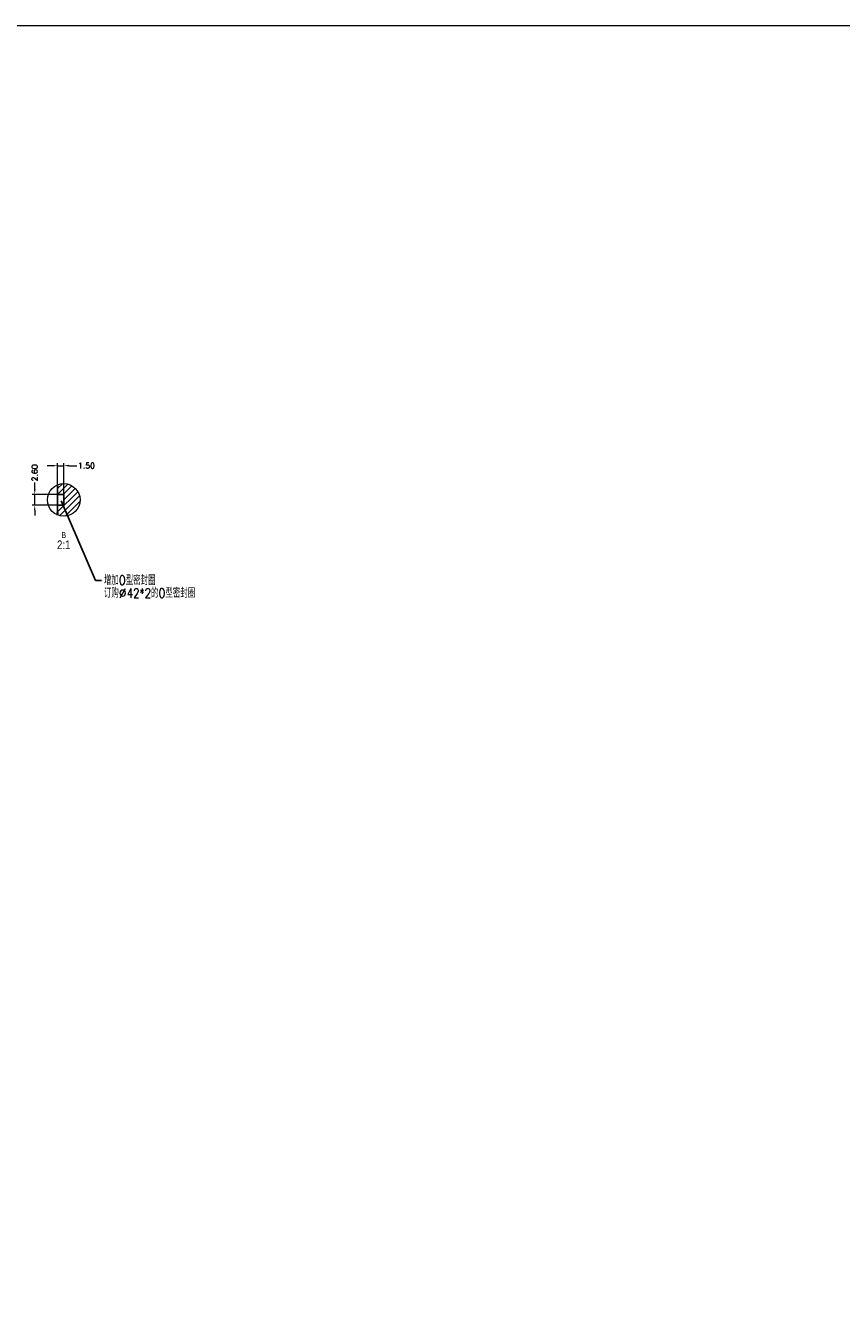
# Model space of a CAD drawing. Header units: millimetres. Extents: x 2719 to 13968, y 3953 to 13921.
# Tile 152 of 160: x 10987 to 11381, y 5378 to 5998. Entities that reach past the tile are written whole.
import ezdxf
from ezdxf.lldxf.tags import DXFTag

# ---------------------------------------------------------------- set-up
doc = ezdxf.new("R2010")
doc.units = ezdxf.units.MM
doc.layers.add('1', color=7, linetype='Continuous', true_color=0xffffff)
doc.styles.add('Arial', font='arial.ttf')
doc.styles.add('hershey-sans', font='simplex.shx')
doc.styles.get("Standard").update_dxf_attribs({"font": 'arial.ttf'})
tags = doc.linetypes.add('PHANTOM', pattern=[50.5, 18, -6.5, 6.5, -6.5, 6.5, -6.5]).pattern_tags.tags
tags[14:15] = [DXFTag(74, 4), DXFTag(75, 0), DXFTag(340, '0'), DXFTag(46, 0.0), DXFTag(50, 0.0), DXFTag(44, 0.0), DXFTag(45, 0.0)]
tags[12:13] = [DXFTag(74, 4), DXFTag(75, 0), DXFTag(340, '0'), DXFTag(46, 0.0), DXFTag(50, 0.0), DXFTag(44, 0.0), DXFTag(45, 0.0)]
tags[10:11] = [DXFTag(74, 4), DXFTag(75, 0), DXFTag(340, '0'), DXFTag(46, 0.0), DXFTag(50, 0.0), DXFTag(44, 0.0), DXFTag(45, 0.0)]
tags[8:9] = [DXFTag(74, 4), DXFTag(75, 0), DXFTag(340, '0'), DXFTag(46, 0.0), DXFTag(50, 0.0), DXFTag(44, 0.0), DXFTag(45, 0.0)]
tags[6:7] = [DXFTag(74, 4), DXFTag(75, 0), DXFTag(340, '0'), DXFTag(46, 0.0), DXFTag(50, 0.0), DXFTag(44, 0.0), DXFTag(45, 0.0)]
tags[4:5] = [DXFTag(74, 4), DXFTag(75, 0), DXFTag(340, '0'), DXFTag(46, 0.0), DXFTag(50, 0.0), DXFTag(44, 0.0), DXFTag(45, 0.0)]
doc.dimstyles.get("Standard").update_dxf_attribs({"dimtxt": 0.18, "dimasz": 0.18, "dimexe": 0.18, "dimexo": 0.0625, "dimgap": 0.09, "dimtad": 0, "dimtih": 1, "dimtoh": 1, "dimdec": 4, "dimzin": 0, "dimdsep": 46, "dimtxsty": 'Standard', "dimcen": 0.09, "dimadec": 0, "dimazin": 0, "dimtfac": 1, "dimtdec": 4, "dimtofl": 0, "dimtmove": 0, "dimatfit": 3, "dimfxl": 1, "dimtolj": 1, "dimtzin": 0, "dimarcsym": 0})

# ---------------------------------------------------------------- blocks, each defined once
blk = doc.blocks.new('HATCH1')
at = {"color": 2, "lineweight": 13}
for p, q in [((317.64, 224.74), (320.02, 227.13)), ((317.64, 221.92), (322.62, 226.9)), ((317.64, 213.43), (327.45, 223.25)), ((320.41, 221.86), (324.62, 226.08)), ((320.64, 219.26), (326.22, 224.84)), ((318.65, 211.62), (328.28, 221.25)), ((321.25, 211.39), (328.51, 218.65)), ((317.64, 216.26), (318.04, 216.66))]:
    blk.add_line(p, q, dxfattribs=at)
blk = doc.blocks.new('LABLE3D_1', base_point=(338.95, 180.32))
at = {"layer": '1', "color": 6, "linetype": 'Continuous', "lineweight": 18, "insert": (340.05, 171.91), "char_height": 3, "attachment_point": 7, "line_spacing_factor": 0.824923, "style": 'Arial'}
blk.add_mtext('\\fArial|b0|i0;\\W0.8000;\\Fsimplex.shx,gbcbig.shx;\\H1.50x;增加O型密封圈\\P订购{\\W1.0000;%%c}42*2的O型密封圈\\H1.00x;\\fArial|b0|i0;', dxfattribs=at)
blk = doc.blocks.new('*D49')
at = {"layer": '1', "color": 80, "linetype": 'Continuous', "lineweight": 13, "transparency": 16777216}
for p, q in [((11002.26, 5771.27), (11002.26, 5785.94)), ((11005.26, 5771.27), (11005.26, 5785.94)), ((10999.76, 5784.74), (10997.26, 5784.74)), ((11002.26, 5784.74), (11005.26, 5784.74)), ((11007.76, 5784.74), (11011.6, 5784.74))]:
    blk.add_line(p, q, dxfattribs=at)
at = {"layer": '1', "color": 80, "linetype": 'Continuous', "transparency": 16777216}
for points in [[(10999.76, 5785.16), (10999.76, 5784.33), (11002.26, 5784.74)], [(11007.76, 5785.16), (11007.76, 5784.33), (11005.26, 5784.74)]]:
    blk.add_solid(points, dxfattribs=at)
at = {"layer": 'Defpoints', "color": 0, "linetype": 'Continuous', "transparency": 16777216}
for p in [(11005.26, 5784.74), (11002.26, 5770.77), (11005.26, 5770.77)]:
    blk.add_point(p, dxfattribs=at)
at = {"layer": '1', "color": 4, "linetype": 'Continuous', "lineweight": 13, "transparency": 16777216, "insert": (11012.1, 5786.12), "char_height": 2.75, "attachment_point": 1, "style": 'hershey-sans'}
blk.add_mtext('\\A1;1.50', dxfattribs=at)
blk = doc.blocks.new('*D51')
at = {"layer": '1', "color": 80, "linetype": 'Continuous', "lineweight": 13, "transparency": 16777216}
for p, q in [((10991.23, 5773.27), (10991.23, 5776.65)), ((11001.76, 5770.77), (10990.03, 5770.77)), ((10991.23, 5765.57), (10991.23, 5770.77)), ((11001.76, 5765.57), (10990.03, 5765.57)), ((10991.23, 5763.07), (10991.23, 5760.57))]:
    blk.add_line(p, q, dxfattribs=at)
at = {"layer": '1', "color": 80, "linetype": 'Continuous', "transparency": 16777216}
for points in [[(10990.81, 5773.27), (10991.64, 5773.27), (10991.23, 5770.77)], [(10990.81, 5763.07), (10991.64, 5763.07), (10991.23, 5765.57)]]:
    blk.add_solid(points, dxfattribs=at)
at = {"layer": 'Defpoints', "color": 0, "linetype": 'Continuous', "transparency": 16777216}
for p in [(11002.26, 5770.77), (10991.23, 5765.57), (11002.26, 5765.57)]:
    blk.add_point(p, dxfattribs=at)
at = {"layer": '1', "color": 4, "linetype": 'Continuous', "lineweight": 13, "transparency": 16777216, "insert": (10989.85, 5777.15), "char_height": 2.75, "attachment_point": 1, "rotation": 90, "style": 'hershey-sans'}
blk.add_mtext('\\A1;2.60', dxfattribs=at)

msp = doc.modelspace()

# ---------------------------------------------------------------- linework, layer by layer
at = {"color": 0, "lineweight": 20}
msp.add_lwpolyline([(10427.982, 5997.556), (12334.895, 5997.556), (12334.895, 4758.804), (10427.982, 4758.804)], close=True, dxfattribs=at)
at = {"layer": '1', "color": 7, "linetype": 'Continuous', "lineweight": 25}
for p, q in [((11002.258, 5775.478), (11002.258, 5770.772)), ((11002.258, 5770.772), (11005.258, 5770.772)), ((11002.258, 5765.573), (11002.258, 5770.772)), ((11005.258, 5765.572), (11005.258, 5770.772)), ((11002.258, 5765.572), (11005.258, 5765.572)), ((11002.258, 5765.572), (11002.258, 5760.866))]:
    msp.add_line(p, q, dxfattribs=at)
at = {"layer": '1', "color": 254, "linetype": 'Continuous', "lineweight": 35}
msp.add_line((11002.258, 5760.866), (11002.258, 5762.172), dxfattribs=at)
at = {"layer": '1', "color": 80, "lineweight": 13}
msp.add_line((11024.076, 5729.234), (11024.076, 5729.234), dxfattribs=at)
at = {"layer": '1', "color": 6, "linetype": 'PHANTOM', "lineweight": 13}
msp.add_circle((11005.258, 5768.172), 7.898, dxfattribs=at)

# ---------------------------------------------------------------- block references
at = {"layer": '1', "color": 2, "linetype": 'Continuous', "lineweight": 13}
msp.add_blockref('HATCH1', (10684.623, 5548.913), dxfattribs=at)
at = {"layer": '1', "color": 80, "linetype": 'Continuous', "lineweight": 13}
msp.add_blockref('LABLE3D_1', (11023.576, 5729.234), dxfattribs=at)

# ---------------------------------------------------------------- texts
at = {"layer": '1', "color": 6, "linetype": 'Continuous', "lineweight": 13, "insert": (11005.258, 5744.383), "char_height": 3, "attachment_point": 8, "line_spacing_factor": 0.824923, "style": 'Arial'}
msp.add_mtext('\\fArial|b0|i0;\\W0.8000;\\H1.00x;B\\H1.00x;\\P\\H1.00x;\\H1.00x;\\H1.40x;2:1\\H1.00x;', dxfattribs=at)

# ---------------------------------------------------------------- dimensions: what is measured, and where the dimension line sits
at = {"layer": '1', "color": 4, "linetype": 'Continuous', "lineweight": 13}
dim = msp.add_linear_dim(base=(11005.258, 5784.743), p1=(11002.258, 5770.772), p2=(11005.258, 5770.772), dimstyle='Standard', override={"dimtxt": 2.75, "dimasz": 2.5, "dimexe": 1.2, "dimexo": 0.5, "dimgap": 0.5, "dimtih": 0, "dimtoh": 0, "dimdec": 2, "dimlfac": 0.5, "dimdsep": 46, "dimlunit": 2, "dimtxsty": 'hershey-sans', "dimsah": 1, "dimse1": 0, "dimse2": 0, "dimsd1": 0, "dimsd2": 0, "dimclrd": 80, "dimclre": 80, "dimclrt": 4, "dimtol": 0, "dimtm": -0.1, "dimtfac": 0.727273, "dimtdec": 2, "dimtofl": 1, "dimtmove": 0, "dimlwd": 13, "dimlwe": 13}, dxfattribs=at)
dim.commit()
dim.dimension.update_dxf_attribs({"geometry": '*D49', "text_midpoint": (11016.031, 5784.743), "dimtype": 160})
dim = msp.add_linear_dim(base=(10991.226, 5765.572), p1=(11002.258, 5770.772), p2=(11002.258, 5765.572), angle=90, dimstyle='Standard', override={"dimtxt": 2.75, "dimasz": 2.5, "dimexe": 1.2, "dimexo": 0.5, "dimgap": 0.5, "dimtih": 0, "dimtoh": 0, "dimdec": 2, "dimlfac": 0.5, "dimdsep": 46, "dimlunit": 2, "dimtxsty": 'hershey-sans', "dimsah": 1, "dimse1": 0, "dimse2": 0, "dimsd1": 0, "dimsd2": 0, "dimclrd": 80, "dimclre": 80, "dimclrt": 4, "dimtol": 0, "dimtm": -0.1, "dimtfac": 0.727273, "dimtdec": 2, "dimtofl": 1, "dimtmove": 0, "dimlwd": 13, "dimlwe": 13}, dxfattribs=at)
dim.commit()
dim.dimension.update_dxf_attribs({"geometry": '*D51', "text_midpoint": (10991.226, 5781.338), "dimtype": 160})

# ---------------------------------------------------------------- leaders
at = {"layer": '1', "color": 80, "linetype": 'Continuous', "lineweight": 13}
msp.add_leader([(11003.973, 5767.701), (11020.576, 5729.234), (11023.576, 5729.234)], dimstyle='Standard', override={"dimasz": 2.5}, dxfattribs=at)

doc.saveas('drawing.dxf')
